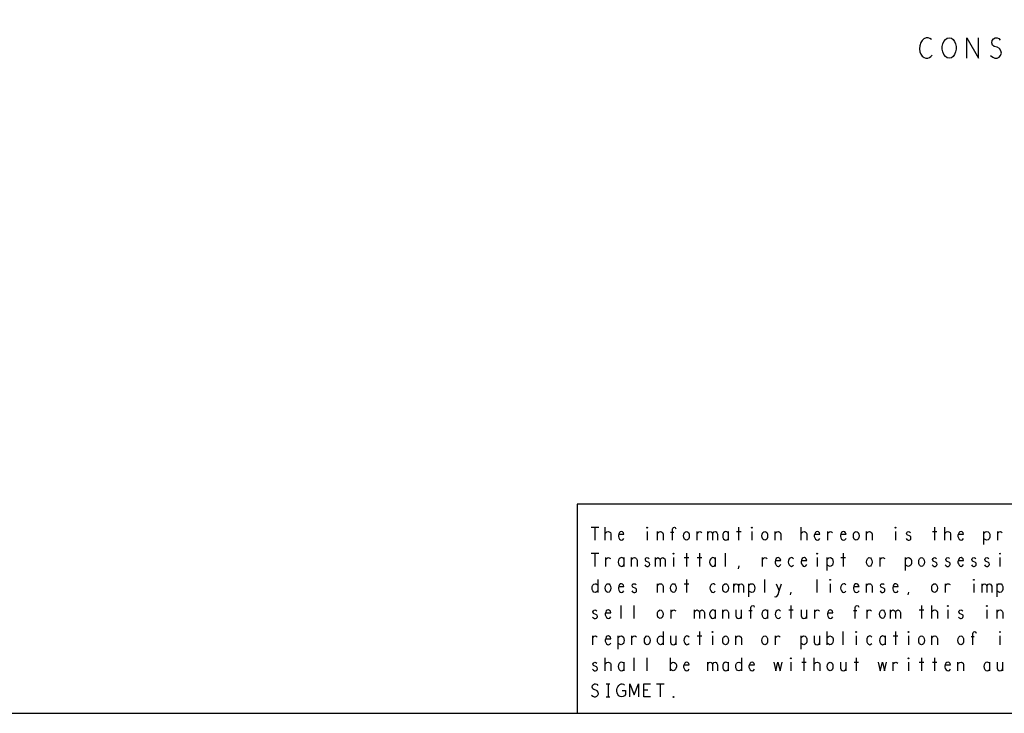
# Model space of a CAD drawing. Extents: x 28 to 61, y 25 to 46.
# Tile 42 of 61: x 44.5 to 52, y 25 to 30.3. Entities that reach past the tile are written whole.
import ezdxf

# ---------------------------------------------------------------- set-up
doc = ezdxf.new("R2010")
doc.units = 0
doc.layers.add('RVP8-TX_d_fab', color=2, linetype='CONTINUOUS')

msp = doc.modelspace()

# ---------------------------------------------------------------- linework, layer by layer
at = {"layer": 'RVP8-TX_d_fab'}
for points in [[(27.97, 24.965), (60.97, 24.965), (60.97, 45.965), (27.97, 45.965), (27.97, 24.965), (27.97, 24.965)], [(51.619, 29.98), (51.603, 29.983), (51.59, 29.993), (51.578, 30.009), (51.57, 30.027), (51.566, 30.048), (51.566, 30.068), (51.57, 30.089), (51.578, 30.107), (51.59, 30.123), (51.603, 30.133), (51.619, 30.136), (51.635, 30.133), (51.648, 30.123), (51.66, 30.107), (51.668, 30.089), (51.672, 30.068), (51.672, 30.048), (51.668, 30.027), (51.66, 30.009), (51.648, 29.993), (51.635, 29.983), (51.619, 29.98)], [(49.307, 26.383), (49.305, 26.385), (49.305, 26.388), (49.307, 26.39), (49.31, 26.388), (49.31, 26.385), (49.307, 26.383)], [(50.107, 26.383), (50.105, 26.385), (50.105, 26.388), (50.107, 26.39), (50.11, 26.388), (50.11, 26.385), (50.107, 26.383)], [(51.207, 26.383), (51.205, 26.385), (51.205, 26.388), (51.207, 26.39), (51.21, 26.388), (51.21, 26.385), (51.207, 26.383)], [(49.607, 26.29), (49.6, 26.292), (49.592, 26.298), (49.587, 26.31), (49.585, 26.323), (49.587, 26.337), (49.592, 26.348), (49.6, 26.355), (49.607, 26.357), (49.615, 26.355), (49.622, 26.348), (49.627, 26.337), (49.629, 26.323), (49.627, 26.31), (49.622, 26.298), (49.615, 26.292), (49.607, 26.29)], [(50.207, 26.29), (50.2, 26.292), (50.192, 26.298), (50.187, 26.31), (50.185, 26.323), (50.187, 26.337), (50.192, 26.348), (50.2, 26.355), (50.207, 26.357), (50.215, 26.355), (50.223, 26.348), (50.227, 26.337), (50.229, 26.323), (50.227, 26.31), (50.223, 26.298), (50.215, 26.292), (50.207, 26.29)], [(50.907, 26.29), (50.9, 26.292), (50.892, 26.298), (50.887, 26.31), (50.885, 26.323), (50.887, 26.337), (50.892, 26.348), (50.9, 26.355), (50.907, 26.357), (50.915, 26.355), (50.922, 26.348), (50.927, 26.337), (50.929, 26.323), (50.927, 26.31), (50.922, 26.298), (50.915, 26.292), (50.907, 26.29)], [(49.507, 26.183), (49.505, 26.185), (49.505, 26.188), (49.507, 26.19), (49.51, 26.188), (49.51, 26.185), (49.507, 26.183)], [(50.607, 26.183), (50.605, 26.185), (50.605, 26.188), (50.607, 26.19), (50.61, 26.188), (50.61, 26.185), (50.607, 26.183)], [(51.007, 26.09), (51, 26.092), (50.992, 26.098), (50.987, 26.11), (50.985, 26.123), (50.987, 26.137), (50.992, 26.148), (51, 26.155), (51.007, 26.157), (51.015, 26.155), (51.022, 26.148), (51.027, 26.137), (51.029, 26.123), (51.027, 26.11), (51.022, 26.098), (51.015, 26.092), (51.007, 26.09)], [(51.407, 26.09), (51.4, 26.092), (51.392, 26.098), (51.387, 26.11), (51.385, 26.123), (51.387, 26.137), (51.392, 26.148), (51.4, 26.155), (51.407, 26.157), (51.415, 26.155), (51.422, 26.148), (51.427, 26.137), (51.429, 26.123), (51.427, 26.11), (51.422, 26.098), (51.415, 26.092), (51.407, 26.09)], [(52.007, 26.183), (52.005, 26.185), (52.005, 26.188), (52.007, 26.19), (52.01, 26.188), (52.01, 26.185), (52.007, 26.183)], [(49.007, 25.89), (49, 25.892), (48.992, 25.898), (48.987, 25.91), (48.985, 25.923), (48.987, 25.937), (48.992, 25.948), (49, 25.955), (49.007, 25.957), (49.015, 25.955), (49.022, 25.948), (49.027, 25.937), (49.029, 25.923), (49.027, 25.91), (49.022, 25.898), (49.015, 25.892), (49.007, 25.89)], [(49.507, 25.89), (49.5, 25.892), (49.492, 25.898), (49.487, 25.91), (49.485, 25.923), (49.487, 25.937), (49.492, 25.948), (49.5, 25.955), (49.507, 25.957), (49.515, 25.955), (49.522, 25.948), (49.527, 25.937), (49.529, 25.923), (49.527, 25.91), (49.522, 25.898), (49.515, 25.892), (49.507, 25.89)], [(49.907, 25.89), (49.9, 25.892), (49.892, 25.898), (49.887, 25.91), (49.885, 25.923), (49.887, 25.937), (49.892, 25.948), (49.9, 25.955), (49.907, 25.957), (49.915, 25.955), (49.922, 25.948), (49.927, 25.937), (49.929, 25.923), (49.927, 25.91), (49.922, 25.898), (49.915, 25.892), (49.907, 25.89)], [(50.707, 25.983), (50.705, 25.985), (50.705, 25.988), (50.707, 25.99), (50.71, 25.988), (50.71, 25.985), (50.707, 25.983)], [(51.507, 25.89), (51.5, 25.892), (51.492, 25.898), (51.487, 25.91), (51.485, 25.923), (51.487, 25.937), (51.492, 25.948), (51.5, 25.955), (51.507, 25.957), (51.515, 25.955), (51.522, 25.948), (51.527, 25.937), (51.529, 25.923), (51.527, 25.91), (51.522, 25.898), (51.515, 25.892), (51.507, 25.89)], [(51.807, 25.983), (51.805, 25.985), (51.805, 25.988), (51.807, 25.99), (51.81, 25.988), (51.81, 25.985), (51.807, 25.983)], [(51.607, 25.783), (51.605, 25.785), (51.605, 25.788), (51.607, 25.79), (51.61, 25.788), (51.61, 25.785), (51.607, 25.783)], [(51.907, 25.783), (51.905, 25.785), (51.905, 25.788), (51.907, 25.79), (51.91, 25.788), (51.91, 25.785), (51.907, 25.783)], [(49.407, 25.69), (49.4, 25.692), (49.392, 25.698), (49.387, 25.71), (49.385, 25.723), (49.387, 25.737), (49.392, 25.748), (49.4, 25.755), (49.407, 25.757), (49.415, 25.755), (49.422, 25.748), (49.427, 25.737), (49.429, 25.723), (49.427, 25.71), (49.422, 25.698), (49.415, 25.692), (49.407, 25.69)], [(51.107, 25.69), (51.1, 25.692), (51.092, 25.698), (51.087, 25.71), (51.085, 25.723), (51.087, 25.737), (51.092, 25.748), (51.1, 25.755), (51.107, 25.757), (51.115, 25.755), (51.122, 25.748), (51.127, 25.737), (51.129, 25.723), (51.127, 25.71), (51.122, 25.698), (51.115, 25.692), (51.107, 25.69)], [(49.307, 25.49), (49.3, 25.492), (49.293, 25.498), (49.287, 25.51), (49.285, 25.523), (49.287, 25.537), (49.293, 25.548), (49.3, 25.555), (49.307, 25.557), (49.315, 25.555), (49.322, 25.548), (49.327, 25.537), (49.329, 25.523), (49.327, 25.51), (49.322, 25.498), (49.315, 25.492), (49.307, 25.49)], [(49.807, 25.583), (49.805, 25.585), (49.805, 25.588), (49.807, 25.59), (49.81, 25.588), (49.81, 25.585), (49.807, 25.583)], [(49.907, 25.49), (49.9, 25.492), (49.892, 25.498), (49.887, 25.51), (49.885, 25.523), (49.887, 25.537), (49.892, 25.548), (49.9, 25.555), (49.907, 25.557), (49.915, 25.555), (49.922, 25.548), (49.927, 25.537), (49.929, 25.523), (49.927, 25.51), (49.922, 25.498), (49.915, 25.492), (49.907, 25.49)], [(50.207, 25.49), (50.2, 25.492), (50.192, 25.498), (50.187, 25.51), (50.185, 25.523), (50.187, 25.537), (50.192, 25.548), (50.2, 25.555), (50.207, 25.557), (50.215, 25.555), (50.223, 25.548), (50.227, 25.537), (50.229, 25.523), (50.227, 25.51), (50.223, 25.498), (50.215, 25.492), (50.207, 25.49)], [(50.907, 25.583), (50.905, 25.585), (50.905, 25.588), (50.907, 25.59), (50.91, 25.588), (50.91, 25.585), (50.907, 25.583)], [(51.307, 25.583), (51.305, 25.585), (51.305, 25.588), (51.307, 25.59), (51.31, 25.588), (51.31, 25.585), (51.307, 25.583)], [(51.407, 25.49), (51.4, 25.492), (51.392, 25.498), (51.387, 25.51), (51.385, 25.523), (51.387, 25.537), (51.392, 25.548), (51.4, 25.555), (51.407, 25.557), (51.415, 25.555), (51.422, 25.548), (51.427, 25.537), (51.429, 25.523), (51.427, 25.51), (51.422, 25.498), (51.415, 25.492), (51.407, 25.49)], [(51.707, 25.49), (51.7, 25.492), (51.692, 25.498), (51.687, 25.51), (51.685, 25.523), (51.687, 25.537), (51.692, 25.548), (51.7, 25.555), (51.707, 25.557), (51.715, 25.555), (51.723, 25.548), (51.727, 25.537), (51.729, 25.523), (51.727, 25.51), (51.723, 25.498), (51.715, 25.492), (51.707, 25.49)], [(52.007, 25.583), (52.005, 25.585), (52.005, 25.588), (52.007, 25.59), (52.01, 25.588), (52.01, 25.585), (52.007, 25.583)], [(50.407, 25.383), (50.405, 25.385), (50.405, 25.388), (50.407, 25.39), (50.41, 25.388), (50.41, 25.385), (50.407, 25.383)], [(50.707, 25.29), (50.7, 25.292), (50.692, 25.298), (50.687, 25.31), (50.685, 25.323), (50.687, 25.337), (50.692, 25.348), (50.7, 25.355), (50.707, 25.357), (50.715, 25.355), (50.723, 25.348), (50.727, 25.337), (50.729, 25.323), (50.727, 25.31), (50.723, 25.298), (50.715, 25.292), (50.707, 25.29)], [(51.307, 25.383), (51.305, 25.385), (51.305, 25.388), (51.307, 25.39), (51.31, 25.388), (51.31, 25.385), (51.307, 25.383)], [(49.507, 25.087), (49.505, 25.088), (49.505, 25.092), (49.507, 25.093), (49.51, 25.092), (49.51, 25.088), (49.507, 25.087), (49.507, 25.087)]]:
    msp.add_lwpolyline(points, close=True, dxfattribs=at)
for points in [[(51.483, 30.123), (51.471, 30.131), (51.458, 30.136), (51.442, 30.136), (51.424, 30.128), (51.411, 30.115), (51.401, 30.1), (51.393, 30.074), (51.391, 30.05), (51.395, 30.027), (51.401, 30.011), (51.413, 29.996), (51.426, 29.985), (51.44, 29.98), (51.454, 29.98), (51.467, 29.985), (51.479, 29.993), (51.489, 30.003)], [(51.753, 29.98), (51.753, 30.136), (51.843, 29.98), (51.843, 30.136)], [(51.936, 30.001), (51.952, 29.988), (51.969, 29.98), (51.985, 29.98), (52, 29.988), (52.012, 30.001), (52.018, 30.019), (52.014, 30.037), (52.004, 30.053), (51.987, 30.063), (51.963, 30.068), (51.95, 30.079), (51.944, 30.097), (51.948, 30.115), (51.957, 30.128), (51.971, 30.136), (51.985, 30.136), (51.998, 30.131), (52.01, 30.118)], [(54.77, 26.565), (48.77, 26.565), (48.77, 24.965)], [(48.879, 26.39), (48.936, 26.39)], [(48.907, 26.39), (48.907, 26.29)], [(48.986, 26.29), (48.986, 26.39)], [(49.5, 26.29), (49.5, 26.375), (49.502, 26.383), (49.507, 26.388), (49.515, 26.39), (49.522, 26.387), (49.526, 26.378)], [(50.007, 26.39), (50.007, 26.29)], [(50.486, 26.29), (50.486, 26.39)], [(51.507, 26.39), (51.507, 26.29)], [(51.586, 26.29), (51.586, 26.39)], [(48.986, 26.342), (48.992, 26.35), (48.999, 26.355), (49.009, 26.357), (49.016, 26.355), (49.025, 26.348), (49.029, 26.338), (49.029, 26.29)], [(49.089, 26.335), (49.129, 26.335), (49.125, 26.347), (49.119, 26.353), (49.11, 26.357), (49.101, 26.355), (49.094, 26.35), (49.089, 26.338), (49.086, 26.328), (49.086, 26.318), (49.089, 26.308), (49.095, 26.298), (49.102, 26.292), (49.111, 26.29), (49.12, 26.293), (49.129, 26.303)], [(49.307, 26.357), (49.307, 26.29)], [(49.386, 26.29), (49.386, 26.357)], [(49.386, 26.34), (49.391, 26.348), (49.399, 26.355), (49.409, 26.357), (49.417, 26.355), (49.425, 26.348), (49.429, 26.337), (49.429, 26.29)], [(49.511, 26.35), (49.486, 26.35)], [(49.69, 26.29), (49.69, 26.357)], [(49.69, 26.343), (49.696, 26.35), (49.702, 26.355), (49.711, 26.357), (49.717, 26.355), (49.725, 26.35)], [(49.77, 26.29), (49.77, 26.357)], [(49.77, 26.338), (49.774, 26.347), (49.78, 26.353), (49.789, 26.357), (49.797, 26.353), (49.804, 26.347), (49.807, 26.338), (49.807, 26.29)], [(49.807, 26.338), (49.811, 26.347), (49.817, 26.353), (49.826, 26.357), (49.835, 26.353), (49.841, 26.347), (49.845, 26.337), (49.845, 26.29)], [(49.93, 26.345), (49.925, 26.352), (49.917, 26.355), (49.909, 26.357), (49.9, 26.353), (49.892, 26.347), (49.887, 26.337), (49.885, 26.323), (49.887, 26.31), (49.892, 26.3), (49.9, 26.293), (49.909, 26.29), (49.917, 26.292), (49.925, 26.297), (49.93, 26.303)], [(49.93, 26.29), (49.93, 26.357)], [(49.99, 26.357), (50.025, 26.357)], [(50.107, 26.357), (50.107, 26.29)], [(50.286, 26.29), (50.286, 26.357)], [(50.286, 26.34), (50.291, 26.348), (50.299, 26.355), (50.309, 26.357), (50.317, 26.355), (50.325, 26.348), (50.329, 26.337), (50.329, 26.29)], [(50.486, 26.342), (50.492, 26.35), (50.499, 26.355), (50.509, 26.357), (50.516, 26.355), (50.525, 26.348), (50.529, 26.338), (50.529, 26.29)], [(50.589, 26.335), (50.629, 26.335), (50.625, 26.347), (50.619, 26.353), (50.61, 26.357), (50.601, 26.355), (50.594, 26.35), (50.589, 26.338), (50.586, 26.328), (50.586, 26.318), (50.589, 26.308), (50.595, 26.298), (50.602, 26.292), (50.611, 26.29), (50.62, 26.293), (50.629, 26.303)], [(50.69, 26.29), (50.69, 26.357)], [(50.69, 26.343), (50.696, 26.35), (50.702, 26.355), (50.711, 26.357), (50.717, 26.355), (50.725, 26.35)], [(50.789, 26.335), (50.829, 26.335), (50.825, 26.347), (50.819, 26.353), (50.81, 26.357), (50.801, 26.355), (50.794, 26.35), (50.789, 26.338), (50.786, 26.328), (50.786, 26.318), (50.789, 26.308), (50.795, 26.298), (50.802, 26.292), (50.811, 26.29), (50.82, 26.293), (50.829, 26.303)], [(50.986, 26.29), (50.986, 26.357)], [(50.986, 26.34), (50.991, 26.348), (50.999, 26.355), (51.009, 26.357), (51.017, 26.355), (51.025, 26.348), (51.029, 26.337), (51.029, 26.29)], [(51.207, 26.357), (51.207, 26.29)], [(51.289, 26.302), (51.295, 26.295), (51.304, 26.29), (51.311, 26.29), (51.319, 26.293), (51.324, 26.298), (51.326, 26.305), (51.325, 26.315), (51.32, 26.32), (51.297, 26.33), (51.293, 26.342), (51.295, 26.35), (51.3, 26.355), (51.307, 26.357), (51.315, 26.355), (51.322, 26.35)], [(51.49, 26.357), (51.525, 26.357)], [(51.586, 26.342), (51.592, 26.35), (51.599, 26.355), (51.609, 26.357), (51.616, 26.355), (51.625, 26.348), (51.629, 26.338), (51.629, 26.29)], [(51.689, 26.335), (51.729, 26.335), (51.725, 26.347), (51.719, 26.353), (51.71, 26.357), (51.701, 26.355), (51.694, 26.35), (51.689, 26.338), (51.686, 26.328), (51.686, 26.318), (51.689, 26.308), (51.695, 26.298), (51.702, 26.292), (51.711, 26.29), (51.72, 26.293), (51.729, 26.303)], [(51.885, 26.257), (51.885, 26.357)], [(51.885, 26.342), (51.891, 26.35), (51.897, 26.355), (51.907, 26.357), (51.916, 26.355), (51.925, 26.347), (51.929, 26.335), (51.93, 26.323), (51.929, 26.312), (51.925, 26.3), (51.917, 26.293), (51.907, 26.29), (51.899, 26.292), (51.89, 26.297), (51.885, 26.303)], [(51.99, 26.29), (51.99, 26.357)], [(51.99, 26.343), (51.996, 26.35), (52.002, 26.355), (52.011, 26.357), (52.017, 26.355), (52.025, 26.35)], [(48.879, 26.19), (48.936, 26.19)], [(48.907, 26.19), (48.907, 26.09)], [(48.99, 26.09), (48.99, 26.157)], [(48.99, 26.143), (48.996, 26.15), (49.002, 26.155), (49.011, 26.157), (49.017, 26.155), (49.025, 26.15)], [(49.13, 26.145), (49.125, 26.152), (49.117, 26.155), (49.109, 26.157), (49.1, 26.153), (49.092, 26.147), (49.087, 26.137), (49.085, 26.123), (49.087, 26.11), (49.092, 26.1), (49.1, 26.093), (49.109, 26.09), (49.117, 26.092), (49.125, 26.097), (49.13, 26.103)], [(49.13, 26.09), (49.13, 26.157)], [(49.186, 26.09), (49.186, 26.157)], [(49.186, 26.14), (49.191, 26.148), (49.199, 26.155), (49.209, 26.157), (49.217, 26.155), (49.225, 26.148), (49.229, 26.137), (49.229, 26.09)], [(49.289, 26.102), (49.295, 26.095), (49.304, 26.09), (49.311, 26.09), (49.319, 26.093), (49.324, 26.098), (49.326, 26.105), (49.325, 26.115), (49.32, 26.12), (49.297, 26.13), (49.293, 26.142), (49.295, 26.15), (49.3, 26.155), (49.307, 26.157), (49.315, 26.155), (49.322, 26.15)], [(49.37, 26.09), (49.37, 26.157)], [(49.37, 26.138), (49.374, 26.147), (49.38, 26.153), (49.389, 26.157), (49.397, 26.153), (49.404, 26.147), (49.407, 26.138), (49.407, 26.09)], [(49.407, 26.138), (49.411, 26.147), (49.417, 26.153), (49.426, 26.157), (49.435, 26.153), (49.441, 26.147), (49.445, 26.137), (49.445, 26.09)], [(49.507, 26.157), (49.507, 26.09)], [(49.59, 26.157), (49.625, 26.157)], [(49.607, 26.19), (49.607, 26.09)], [(49.69, 26.157), (49.725, 26.157)], [(49.707, 26.19), (49.707, 26.09)], [(49.83, 26.145), (49.825, 26.152), (49.817, 26.155), (49.809, 26.157), (49.8, 26.153), (49.793, 26.147), (49.787, 26.137), (49.785, 26.123), (49.787, 26.11), (49.793, 26.1), (49.8, 26.093), (49.809, 26.09), (49.817, 26.092), (49.825, 26.097), (49.83, 26.103)], [(49.83, 26.09), (49.83, 26.157)], [(49.907, 26.09), (49.907, 26.19)], [(50.19, 26.09), (50.19, 26.157)], [(50.19, 26.143), (50.196, 26.15), (50.202, 26.155), (50.211, 26.157), (50.217, 26.155), (50.225, 26.15)], [(50.289, 26.135), (50.329, 26.135), (50.325, 26.147), (50.319, 26.153), (50.31, 26.157), (50.301, 26.155), (50.294, 26.15), (50.289, 26.138), (50.286, 26.128), (50.286, 26.118), (50.289, 26.108), (50.295, 26.098), (50.302, 26.092), (50.311, 26.09), (50.32, 26.093), (50.329, 26.103)], [(50.427, 26.148), (50.419, 26.155), (50.411, 26.157), (50.401, 26.153), (50.394, 26.147), (50.389, 26.135), (50.387, 26.123), (50.389, 26.112), (50.394, 26.102), (50.401, 26.093), (50.411, 26.09), (50.42, 26.093), (50.427, 26.1)], [(50.489, 26.135), (50.529, 26.135), (50.525, 26.147), (50.519, 26.153), (50.51, 26.157), (50.501, 26.155), (50.494, 26.15), (50.489, 26.138), (50.486, 26.128), (50.486, 26.118), (50.489, 26.108), (50.495, 26.098), (50.502, 26.092), (50.511, 26.09), (50.52, 26.093), (50.529, 26.103)], [(50.607, 26.157), (50.607, 26.09)], [(50.685, 26.057), (50.685, 26.157)], [(50.685, 26.142), (50.691, 26.15), (50.697, 26.155), (50.707, 26.157), (50.716, 26.155), (50.725, 26.147), (50.729, 26.135), (50.73, 26.123), (50.729, 26.112), (50.725, 26.1), (50.717, 26.093), (50.707, 26.09), (50.699, 26.092), (50.69, 26.097), (50.685, 26.103)], [(50.79, 26.157), (50.825, 26.157)], [(50.807, 26.19), (50.807, 26.09)], [(51.09, 26.09), (51.09, 26.157)], [(51.09, 26.143), (51.096, 26.15), (51.102, 26.155), (51.111, 26.157), (51.117, 26.155), (51.125, 26.15)], [(51.285, 26.057), (51.285, 26.157)], [(51.285, 26.142), (51.291, 26.15), (51.297, 26.155), (51.307, 26.157), (51.316, 26.155), (51.325, 26.147), (51.329, 26.135), (51.33, 26.123), (51.329, 26.112), (51.325, 26.1), (51.317, 26.093), (51.307, 26.09), (51.299, 26.092), (51.29, 26.097), (51.285, 26.103)], [(51.489, 26.102), (51.495, 26.095), (51.504, 26.09), (51.511, 26.09), (51.519, 26.093), (51.524, 26.098), (51.526, 26.105), (51.525, 26.115), (51.52, 26.12), (51.497, 26.13), (51.492, 26.142), (51.495, 26.15), (51.5, 26.155), (51.507, 26.157), (51.515, 26.155), (51.522, 26.15)], [(51.589, 26.102), (51.595, 26.095), (51.604, 26.09), (51.611, 26.09), (51.619, 26.093), (51.624, 26.098), (51.626, 26.105), (51.625, 26.115), (51.62, 26.12), (51.597, 26.13), (51.592, 26.142), (51.595, 26.15), (51.6, 26.155), (51.607, 26.157), (51.615, 26.155), (51.622, 26.15)], [(51.689, 26.135), (51.729, 26.135), (51.725, 26.147), (51.719, 26.153), (51.71, 26.157), (51.701, 26.155), (51.694, 26.15), (51.689, 26.138), (51.686, 26.128), (51.686, 26.118), (51.689, 26.108), (51.695, 26.098), (51.702, 26.092), (51.711, 26.09), (51.72, 26.093), (51.729, 26.103)], [(51.789, 26.102), (51.795, 26.095), (51.804, 26.09), (51.811, 26.09), (51.819, 26.093), (51.824, 26.098), (51.826, 26.105), (51.825, 26.115), (51.82, 26.12), (51.797, 26.13), (51.793, 26.142), (51.795, 26.15), (51.8, 26.155), (51.807, 26.157), (51.815, 26.155), (51.822, 26.15)], [(51.889, 26.102), (51.895, 26.095), (51.904, 26.09), (51.911, 26.09), (51.919, 26.093), (51.924, 26.098), (51.926, 26.105), (51.925, 26.115), (51.92, 26.12), (51.897, 26.13), (51.892, 26.142), (51.895, 26.15), (51.9, 26.155), (51.907, 26.157), (51.915, 26.155), (51.922, 26.15)], [(52.007, 26.157), (52.007, 26.09)], [(50.005, 26.072), (50.01, 26.093)], [(48.93, 25.905), (48.925, 25.897), (48.917, 25.892), (48.909, 25.89), (48.899, 25.893), (48.891, 25.902), (48.886, 25.912), (48.885, 25.923), (48.886, 25.935), (48.891, 25.945), (48.899, 25.953), (48.909, 25.957), (48.917, 25.955), (48.924, 25.952), (48.93, 25.945)], [(48.93, 25.99), (48.93, 25.89)], [(49.089, 25.935), (49.129, 25.935), (49.125, 25.947), (49.119, 25.953), (49.11, 25.957), (49.101, 25.955), (49.094, 25.95), (49.089, 25.938), (49.086, 25.928), (49.086, 25.918), (49.089, 25.908), (49.095, 25.898), (49.102, 25.892), (49.111, 25.89), (49.12, 25.893), (49.129, 25.903)], [(49.189, 25.902), (49.195, 25.895), (49.204, 25.89), (49.211, 25.89), (49.219, 25.893), (49.224, 25.898), (49.226, 25.905), (49.225, 25.915), (49.22, 25.92), (49.197, 25.93), (49.192, 25.942), (49.195, 25.95), (49.2, 25.955), (49.207, 25.957), (49.215, 25.955), (49.223, 25.95)], [(49.386, 25.89), (49.386, 25.957)], [(49.386, 25.94), (49.391, 25.948), (49.399, 25.955), (49.409, 25.957), (49.417, 25.955), (49.425, 25.948), (49.429, 25.937), (49.429, 25.89)], [(49.59, 25.957), (49.625, 25.957)], [(49.607, 25.99), (49.607, 25.89)], [(49.827, 25.948), (49.819, 25.955), (49.811, 25.957), (49.801, 25.953), (49.794, 25.947), (49.789, 25.935), (49.787, 25.923), (49.789, 25.912), (49.794, 25.902), (49.801, 25.893), (49.811, 25.89), (49.82, 25.893), (49.827, 25.9)], [(49.97, 25.89), (49.97, 25.957)], [(49.97, 25.938), (49.974, 25.947), (49.98, 25.953), (49.989, 25.957), (49.997, 25.953), (50.004, 25.947), (50.007, 25.938), (50.007, 25.89)], [(50.007, 25.938), (50.011, 25.947), (50.017, 25.953), (50.026, 25.957), (50.035, 25.953), (50.041, 25.947), (50.045, 25.937), (50.045, 25.89)], [(50.085, 25.857), (50.085, 25.957)], [(50.085, 25.942), (50.091, 25.95), (50.097, 25.955), (50.107, 25.957), (50.116, 25.955), (50.125, 25.947), (50.129, 25.935), (50.13, 25.923), (50.129, 25.912), (50.125, 25.9), (50.117, 25.893), (50.107, 25.89), (50.099, 25.892), (50.09, 25.897), (50.085, 25.903)], [(50.207, 25.89), (50.207, 25.99)], [(50.281, 25.86), (50.289, 25.857), (50.299, 25.86), (50.305, 25.867), (50.31, 25.875), (50.317, 25.902), (50.334, 25.957)], [(50.294, 25.957), (50.317, 25.902)], [(50.607, 25.89), (50.607, 25.99)], [(50.707, 25.957), (50.707, 25.89)], [(50.827, 25.948), (50.819, 25.955), (50.811, 25.957), (50.801, 25.953), (50.794, 25.947), (50.789, 25.935), (50.787, 25.923), (50.789, 25.912), (50.794, 25.902), (50.801, 25.893), (50.811, 25.89), (50.82, 25.893), (50.827, 25.9)], [(50.889, 25.935), (50.929, 25.935), (50.925, 25.947), (50.919, 25.953), (50.91, 25.957), (50.901, 25.955), (50.894, 25.95), (50.889, 25.938), (50.886, 25.928), (50.886, 25.918), (50.889, 25.908), (50.895, 25.898), (50.902, 25.892), (50.911, 25.89), (50.92, 25.893), (50.929, 25.903)], [(50.986, 25.89), (50.986, 25.957)], [(50.986, 25.94), (50.991, 25.948), (50.999, 25.955), (51.009, 25.957), (51.017, 25.955), (51.025, 25.948), (51.029, 25.937), (51.029, 25.89)], [(51.089, 25.902), (51.095, 25.895), (51.104, 25.89), (51.111, 25.89), (51.119, 25.893), (51.124, 25.898), (51.126, 25.905), (51.125, 25.915), (51.12, 25.92), (51.097, 25.93), (51.092, 25.942), (51.095, 25.95), (51.1, 25.955), (51.107, 25.957), (51.115, 25.955), (51.122, 25.95)], [(51.189, 25.935), (51.229, 25.935), (51.225, 25.947), (51.219, 25.953), (51.21, 25.957), (51.201, 25.955), (51.194, 25.95), (51.189, 25.938), (51.186, 25.928), (51.186, 25.918), (51.189, 25.908), (51.195, 25.898), (51.202, 25.892), (51.211, 25.89), (51.22, 25.893), (51.229, 25.903)], [(51.59, 25.89), (51.59, 25.957)], [(51.59, 25.943), (51.596, 25.95), (51.602, 25.955), (51.611, 25.957), (51.617, 25.955), (51.625, 25.95)], [(51.807, 25.957), (51.807, 25.89)], [(51.87, 25.89), (51.87, 25.957)], [(51.87, 25.938), (51.874, 25.947), (51.88, 25.953), (51.889, 25.957), (51.897, 25.953), (51.904, 25.947), (51.907, 25.938), (51.907, 25.89)], [(51.907, 25.938), (51.911, 25.947), (51.917, 25.953), (51.926, 25.957), (51.935, 25.953), (51.941, 25.947), (51.945, 25.937), (51.945, 25.89)], [(51.985, 25.857), (51.985, 25.957)], [(51.985, 25.942), (51.991, 25.95), (51.997, 25.955), (52.007, 25.957), (52.016, 25.955), (52.025, 25.947), (52.029, 25.935), (52.03, 25.923), (52.029, 25.912), (52.025, 25.9), (52.017, 25.893), (52.007, 25.89), (51.999, 25.892), (51.99, 25.897), (51.985, 25.903)], [(50.405, 25.872), (50.41, 25.893)], [(51.305, 25.872), (51.31, 25.893)], [(49.107, 25.69), (49.107, 25.79)], [(49.207, 25.69), (49.207, 25.79)], [(50.1, 25.69), (50.1, 25.775), (50.102, 25.783), (50.107, 25.788), (50.115, 25.79), (50.122, 25.787), (50.126, 25.778)], [(50.407, 25.79), (50.407, 25.69)], [(50.9, 25.69), (50.9, 25.775), (50.902, 25.783), (50.907, 25.788), (50.915, 25.79), (50.922, 25.787), (50.926, 25.778)], [(51.407, 25.79), (51.407, 25.69)], [(51.486, 25.69), (51.486, 25.79)], [(48.889, 25.702), (48.895, 25.695), (48.904, 25.69), (48.911, 25.69), (48.919, 25.693), (48.924, 25.698), (48.926, 25.705), (48.925, 25.715), (48.92, 25.72), (48.897, 25.73), (48.892, 25.742), (48.895, 25.75), (48.9, 25.755), (48.907, 25.757), (48.915, 25.755), (48.922, 25.75)], [(48.989, 25.735), (49.029, 25.735), (49.025, 25.747), (49.019, 25.753), (49.01, 25.757), (49.001, 25.755), (48.994, 25.75), (48.989, 25.738), (48.986, 25.728), (48.986, 25.718), (48.989, 25.708), (48.995, 25.698), (49.002, 25.692), (49.011, 25.69), (49.02, 25.693), (49.029, 25.703)], [(49.49, 25.69), (49.49, 25.757)], [(49.49, 25.743), (49.496, 25.75), (49.502, 25.755), (49.511, 25.757), (49.517, 25.755), (49.525, 25.75)], [(49.67, 25.69), (49.67, 25.757)], [(49.67, 25.738), (49.674, 25.747), (49.68, 25.753), (49.689, 25.757), (49.697, 25.753), (49.704, 25.747), (49.707, 25.738), (49.707, 25.69)], [(49.707, 25.738), (49.711, 25.747), (49.717, 25.753), (49.726, 25.757), (49.735, 25.753), (49.741, 25.747), (49.745, 25.737), (49.745, 25.69)], [(49.83, 25.745), (49.825, 25.752), (49.817, 25.755), (49.809, 25.757), (49.8, 25.753), (49.793, 25.747), (49.787, 25.737), (49.785, 25.723), (49.787, 25.71), (49.793, 25.7), (49.8, 25.693), (49.809, 25.69), (49.817, 25.692), (49.825, 25.697), (49.83, 25.703)], [(49.83, 25.69), (49.83, 25.757)], [(49.886, 25.69), (49.886, 25.757)], [(49.886, 25.74), (49.891, 25.748), (49.899, 25.755), (49.909, 25.757), (49.917, 25.755), (49.925, 25.748), (49.929, 25.737), (49.929, 25.69)], [(49.986, 25.757), (49.986, 25.71), (49.991, 25.698), (49.999, 25.692), (50.007, 25.69), (50.016, 25.692), (50.024, 25.698), (50.029, 25.71)], [(50.029, 25.69), (50.029, 25.757)], [(50.111, 25.75), (50.086, 25.75)], [(50.23, 25.745), (50.225, 25.752), (50.217, 25.755), (50.209, 25.757), (50.2, 25.753), (50.192, 25.747), (50.187, 25.737), (50.185, 25.723), (50.187, 25.71), (50.192, 25.7), (50.2, 25.693), (50.209, 25.69), (50.217, 25.692), (50.225, 25.697), (50.23, 25.703)], [(50.23, 25.69), (50.23, 25.757)], [(50.327, 25.748), (50.319, 25.755), (50.311, 25.757), (50.301, 25.753), (50.294, 25.747), (50.289, 25.735), (50.287, 25.723), (50.289, 25.712), (50.294, 25.702), (50.301, 25.693), (50.311, 25.69), (50.32, 25.693), (50.327, 25.7)], [(50.39, 25.757), (50.425, 25.757)], [(50.486, 25.757), (50.486, 25.71), (50.491, 25.698), (50.499, 25.692), (50.507, 25.69), (50.516, 25.692), (50.524, 25.698), (50.529, 25.71)], [(50.529, 25.69), (50.529, 25.757)], [(50.59, 25.69), (50.59, 25.757)], [(50.59, 25.743), (50.596, 25.75), (50.602, 25.755), (50.611, 25.757), (50.617, 25.755), (50.625, 25.75)], [(50.689, 25.735), (50.729, 25.735), (50.725, 25.747), (50.719, 25.753), (50.71, 25.757), (50.701, 25.755), (50.694, 25.75), (50.689, 25.738), (50.686, 25.728), (50.686, 25.718), (50.689, 25.708), (50.695, 25.698), (50.702, 25.692), (50.711, 25.69), (50.72, 25.693), (50.729, 25.703)], [(50.911, 25.75), (50.886, 25.75)], [(50.99, 25.69), (50.99, 25.757)], [(50.99, 25.743), (50.996, 25.75), (51.002, 25.755), (51.011, 25.757), (51.017, 25.755), (51.025, 25.75)], [(51.17, 25.69), (51.17, 25.757)], [(51.17, 25.738), (51.174, 25.747), (51.18, 25.753), (51.189, 25.757), (51.197, 25.753), (51.204, 25.747), (51.207, 25.738), (51.207, 25.69)], [(51.207, 25.738), (51.211, 25.747), (51.217, 25.753), (51.226, 25.757), (51.235, 25.753), (51.241, 25.747), (51.245, 25.737), (51.245, 25.69)], [(51.39, 25.757), (51.425, 25.757)], [(51.486, 25.742), (51.492, 25.75), (51.499, 25.755), (51.509, 25.757), (51.516, 25.755), (51.525, 25.748), (51.529, 25.738), (51.529, 25.69)], [(51.607, 25.757), (51.607, 25.69)], [(51.689, 25.702), (51.695, 25.695), (51.704, 25.69), (51.711, 25.69), (51.719, 25.693), (51.724, 25.698), (51.726, 25.705), (51.725, 25.715), (51.72, 25.72), (51.697, 25.73), (51.692, 25.742), (51.695, 25.75), (51.7, 25.755), (51.707, 25.757), (51.715, 25.755), (51.723, 25.75)], [(51.907, 25.757), (51.907, 25.69)], [(51.986, 25.69), (51.986, 25.757)], [(51.986, 25.74), (51.991, 25.748), (51.999, 25.755), (52.009, 25.757), (52.017, 25.755), (52.025, 25.748), (52.029, 25.737), (52.029, 25.69)], [(48.89, 25.49), (48.89, 25.557)], [(48.89, 25.543), (48.896, 25.55), (48.902, 25.555), (48.911, 25.557), (48.917, 25.555), (48.925, 25.55)], [(48.989, 25.535), (49.029, 25.535), (49.025, 25.547), (49.019, 25.553), (49.01, 25.557), (49.001, 25.555), (48.994, 25.55), (48.989, 25.538), (48.986, 25.528), (48.986, 25.518), (48.989, 25.508), (48.995, 25.498), (49.002, 25.492), (49.011, 25.49), (49.02, 25.493), (49.029, 25.503)], [(49.085, 25.457), (49.085, 25.557)], [(49.085, 25.542), (49.091, 25.55), (49.097, 25.555), (49.107, 25.557), (49.116, 25.555), (49.125, 25.547), (49.129, 25.535), (49.13, 25.523), (49.129, 25.512), (49.125, 25.5), (49.117, 25.493), (49.107, 25.49), (49.099, 25.492), (49.09, 25.497), (49.085, 25.503)], [(49.19, 25.49), (49.19, 25.557)], [(49.19, 25.543), (49.196, 25.55), (49.202, 25.555), (49.211, 25.557), (49.217, 25.555), (49.225, 25.55)], [(49.43, 25.505), (49.425, 25.497), (49.417, 25.492), (49.409, 25.49), (49.399, 25.493), (49.391, 25.502), (49.386, 25.512), (49.385, 25.523), (49.386, 25.535), (49.391, 25.545), (49.399, 25.553), (49.409, 25.557), (49.417, 25.555), (49.424, 25.552), (49.43, 25.545)], [(49.43, 25.59), (49.43, 25.49)], [(49.486, 25.557), (49.486, 25.51), (49.491, 25.498), (49.499, 25.492), (49.507, 25.49), (49.516, 25.492), (49.524, 25.498), (49.529, 25.51)], [(49.529, 25.49), (49.529, 25.557)], [(49.627, 25.548), (49.619, 25.555), (49.611, 25.557), (49.601, 25.553), (49.594, 25.547), (49.589, 25.535), (49.587, 25.523), (49.589, 25.512), (49.594, 25.502), (49.601, 25.493), (49.611, 25.49), (49.62, 25.493), (49.627, 25.5)], [(49.69, 25.557), (49.725, 25.557)], [(49.707, 25.59), (49.707, 25.49)], [(49.807, 25.557), (49.807, 25.49)], [(49.986, 25.49), (49.986, 25.557)], [(49.986, 25.54), (49.991, 25.548), (49.999, 25.555), (50.009, 25.557), (50.017, 25.555), (50.025, 25.548), (50.029, 25.537), (50.029, 25.49)], [(50.29, 25.49), (50.29, 25.557)], [(50.29, 25.543), (50.296, 25.55), (50.302, 25.555), (50.311, 25.557), (50.317, 25.555), (50.325, 25.55)], [(50.485, 25.457), (50.485, 25.557)], [(50.485, 25.542), (50.491, 25.55), (50.497, 25.555), (50.507, 25.557), (50.516, 25.555), (50.525, 25.547), (50.529, 25.535), (50.53, 25.523), (50.529, 25.512), (50.525, 25.5), (50.517, 25.493), (50.507, 25.49), (50.499, 25.492), (50.49, 25.497), (50.485, 25.503)], [(50.586, 25.557), (50.586, 25.51), (50.591, 25.498), (50.599, 25.492), (50.607, 25.49), (50.616, 25.492), (50.624, 25.498), (50.629, 25.51)], [(50.629, 25.49), (50.629, 25.557)], [(50.685, 25.49), (50.685, 25.59)], [(50.685, 25.54), (50.691, 25.55), (50.699, 25.555), (50.706, 25.557), (50.717, 25.553), (50.725, 25.547), (50.73, 25.535), (50.73, 25.522), (50.727, 25.508), (50.723, 25.498), (50.714, 25.492), (50.706, 25.49), (50.699, 25.492), (50.691, 25.497), (50.685, 25.505)], [(50.807, 25.49), (50.807, 25.59)], [(50.907, 25.557), (50.907, 25.49)], [(51.027, 25.548), (51.019, 25.555), (51.011, 25.557), (51.001, 25.553), (50.994, 25.547), (50.989, 25.535), (50.987, 25.523), (50.989, 25.512), (50.994, 25.502), (51.001, 25.493), (51.011, 25.49), (51.02, 25.493), (51.027, 25.5)], [(51.13, 25.545), (51.125, 25.552), (51.117, 25.555), (51.109, 25.557), (51.1, 25.553), (51.092, 25.547), (51.087, 25.537), (51.085, 25.523), (51.087, 25.51), (51.092, 25.5), (51.1, 25.493), (51.109, 25.49), (51.117, 25.492), (51.125, 25.497), (51.13, 25.503)], [(51.13, 25.49), (51.13, 25.557)], [(51.19, 25.557), (51.225, 25.557)], [(51.207, 25.59), (51.207, 25.49)], [(51.307, 25.557), (51.307, 25.49)], [(51.486, 25.49), (51.486, 25.557)], [(51.486, 25.54), (51.491, 25.548), (51.499, 25.555), (51.509, 25.557), (51.517, 25.555), (51.525, 25.548), (51.529, 25.537), (51.529, 25.49)], [(51.8, 25.49), (51.8, 25.575), (51.802, 25.583), (51.807, 25.588), (51.815, 25.59), (51.822, 25.587), (51.826, 25.578)], [(52.007, 25.557), (52.007, 25.49)], [(51.811, 25.55), (51.786, 25.55)], [(48.889, 25.302), (48.895, 25.295), (48.904, 25.29), (48.911, 25.29), (48.919, 25.293), (48.924, 25.298), (48.926, 25.305), (48.925, 25.315), (48.92, 25.32), (48.897, 25.33), (48.892, 25.342), (48.895, 25.35), (48.9, 25.355), (48.907, 25.357), (48.915, 25.355), (48.922, 25.35)], [(48.986, 25.29), (48.986, 25.39)], [(48.986, 25.342), (48.992, 25.35), (48.999, 25.355), (49.009, 25.357), (49.016, 25.355), (49.025, 25.348), (49.029, 25.338), (49.029, 25.29)], [(49.13, 25.345), (49.125, 25.352), (49.117, 25.355), (49.109, 25.357), (49.1, 25.353), (49.092, 25.347), (49.087, 25.337), (49.085, 25.323), (49.087, 25.31), (49.092, 25.3), (49.1, 25.293), (49.109, 25.29), (49.117, 25.292), (49.125, 25.297), (49.13, 25.303)], [(49.13, 25.29), (49.13, 25.357)], [(49.207, 25.29), (49.207, 25.39)], [(49.307, 25.29), (49.307, 25.39)], [(49.485, 25.29), (49.485, 25.39)], [(49.485, 25.34), (49.491, 25.35), (49.499, 25.355), (49.506, 25.357), (49.517, 25.353), (49.525, 25.347), (49.53, 25.335), (49.53, 25.322), (49.527, 25.308), (49.522, 25.298), (49.514, 25.292), (49.506, 25.29), (49.499, 25.292), (49.491, 25.297), (49.485, 25.305)], [(49.589, 25.335), (49.629, 25.335), (49.625, 25.347), (49.619, 25.353), (49.61, 25.357), (49.601, 25.355), (49.594, 25.35), (49.589, 25.338), (49.586, 25.328), (49.586, 25.318), (49.589, 25.308), (49.595, 25.298), (49.602, 25.292), (49.611, 25.29), (49.62, 25.293), (49.629, 25.303)], [(49.77, 25.29), (49.77, 25.357)], [(49.77, 25.338), (49.774, 25.347), (49.78, 25.353), (49.789, 25.357), (49.797, 25.353), (49.804, 25.347), (49.807, 25.338), (49.807, 25.29)], [(49.807, 25.338), (49.811, 25.347), (49.817, 25.353), (49.826, 25.357), (49.835, 25.353), (49.841, 25.347), (49.845, 25.337), (49.845, 25.29)], [(49.93, 25.345), (49.925, 25.352), (49.917, 25.355), (49.909, 25.357), (49.9, 25.353), (49.892, 25.347), (49.887, 25.337), (49.885, 25.323), (49.887, 25.31), (49.892, 25.3), (49.9, 25.293), (49.909, 25.29), (49.917, 25.292), (49.925, 25.297), (49.93, 25.303)], [(49.93, 25.29), (49.93, 25.357)], [(50.03, 25.305), (50.025, 25.297), (50.017, 25.292), (50.009, 25.29), (49.999, 25.293), (49.991, 25.302), (49.986, 25.312), (49.985, 25.323), (49.986, 25.335), (49.991, 25.345), (49.999, 25.353), (50.009, 25.357), (50.017, 25.355), (50.024, 25.352), (50.03, 25.345)], [(50.03, 25.39), (50.03, 25.29)], [(50.089, 25.335), (50.129, 25.335), (50.125, 25.347), (50.119, 25.353), (50.11, 25.357), (50.101, 25.355), (50.094, 25.35), (50.089, 25.338), (50.086, 25.328), (50.086, 25.318), (50.089, 25.308), (50.095, 25.298), (50.102, 25.292), (50.111, 25.29), (50.12, 25.293), (50.129, 25.303)], [(50.276, 25.357), (50.291, 25.29), (50.307, 25.357), (50.324, 25.29), (50.339, 25.357)], [(50.407, 25.357), (50.407, 25.29)], [(50.49, 25.357), (50.525, 25.357)], [(50.507, 25.39), (50.507, 25.29)], [(50.586, 25.29), (50.586, 25.39)], [(50.586, 25.342), (50.592, 25.35), (50.599, 25.355), (50.609, 25.357), (50.616, 25.355), (50.625, 25.348), (50.629, 25.338), (50.629, 25.29)], [(50.786, 25.357), (50.786, 25.31), (50.791, 25.298), (50.799, 25.292), (50.807, 25.29), (50.816, 25.292), (50.824, 25.298), (50.829, 25.31)], [(50.829, 25.29), (50.829, 25.357)], [(50.89, 25.357), (50.925, 25.357)], [(50.907, 25.39), (50.907, 25.29)], [(51.076, 25.357), (51.091, 25.29), (51.107, 25.357), (51.124, 25.29), (51.139, 25.357)], [(51.19, 25.29), (51.19, 25.357)], [(51.19, 25.343), (51.196, 25.35), (51.202, 25.355), (51.211, 25.357), (51.217, 25.355), (51.225, 25.35)], [(51.307, 25.357), (51.307, 25.29)], [(51.39, 25.357), (51.425, 25.357)], [(51.407, 25.39), (51.407, 25.29)], [(51.49, 25.357), (51.525, 25.357)], [(51.507, 25.39), (51.507, 25.29)], [(51.589, 25.335), (51.629, 25.335), (51.625, 25.347), (51.619, 25.353), (51.61, 25.357), (51.601, 25.355), (51.594, 25.35), (51.589, 25.338), (51.586, 25.328), (51.586, 25.318), (51.589, 25.308), (51.595, 25.298), (51.602, 25.292), (51.611, 25.29), (51.62, 25.293), (51.629, 25.303)], [(51.686, 25.29), (51.686, 25.357)], [(51.686, 25.34), (51.691, 25.348), (51.699, 25.355), (51.709, 25.357), (51.717, 25.355), (51.725, 25.348), (51.729, 25.337), (51.729, 25.29)], [(51.93, 25.345), (51.925, 25.352), (51.917, 25.355), (51.909, 25.357), (51.9, 25.353), (51.892, 25.347), (51.887, 25.337), (51.885, 25.323), (51.887, 25.31), (51.892, 25.3), (51.9, 25.293), (51.909, 25.29), (51.917, 25.292), (51.925, 25.297), (51.93, 25.303)], [(51.93, 25.29), (51.93, 25.357)], [(51.986, 25.357), (51.986, 25.31), (51.991, 25.298), (51.999, 25.292), (52.007, 25.29), (52.016, 25.292), (52.024, 25.298), (52.029, 25.31)], [(52.029, 25.29), (52.029, 25.357)], [(48.881, 25.103), (48.891, 25.095), (48.902, 25.09), (48.912, 25.09), (48.922, 25.095), (48.93, 25.103), (48.934, 25.115), (48.931, 25.127), (48.925, 25.137), (48.914, 25.143), (48.899, 25.147), (48.89, 25.153), (48.886, 25.165), (48.889, 25.177), (48.895, 25.185), (48.904, 25.19), (48.912, 25.19), (48.921, 25.187), (48.929, 25.178)], [(48.992, 25.19), (49.022, 25.19)], [(49.007, 25.19), (49.007, 25.09)], [(49.115, 25.14), (49.14, 25.14), (49.14, 25.11), (49.132, 25.1), (49.124, 25.093), (49.111, 25.09), (49.099, 25.093), (49.09, 25.1), (49.082, 25.11), (49.077, 25.122), (49.075, 25.135), (49.075, 25.147), (49.077, 25.157), (49.082, 25.168), (49.09, 25.178), (49.097, 25.185), (49.107, 25.19), (49.116, 25.19), (49.126, 25.187), (49.134, 25.18)], [(49.175, 25.09), (49.175, 25.19), (49.207, 25.107), (49.24, 25.19), (49.24, 25.09)], [(49.332, 25.09), (49.282, 25.09), (49.282, 25.19), (49.332, 25.19)], [(49.379, 25.19), (49.436, 25.19)], [(49.407, 25.19), (49.407, 25.09)], [(49.312, 25.142), (49.282, 25.142)], [(48.992, 25.09), (49.022, 25.09)]]:
    msp.add_lwpolyline(points, dxfattribs=at)

doc.saveas('drawing.dxf')
